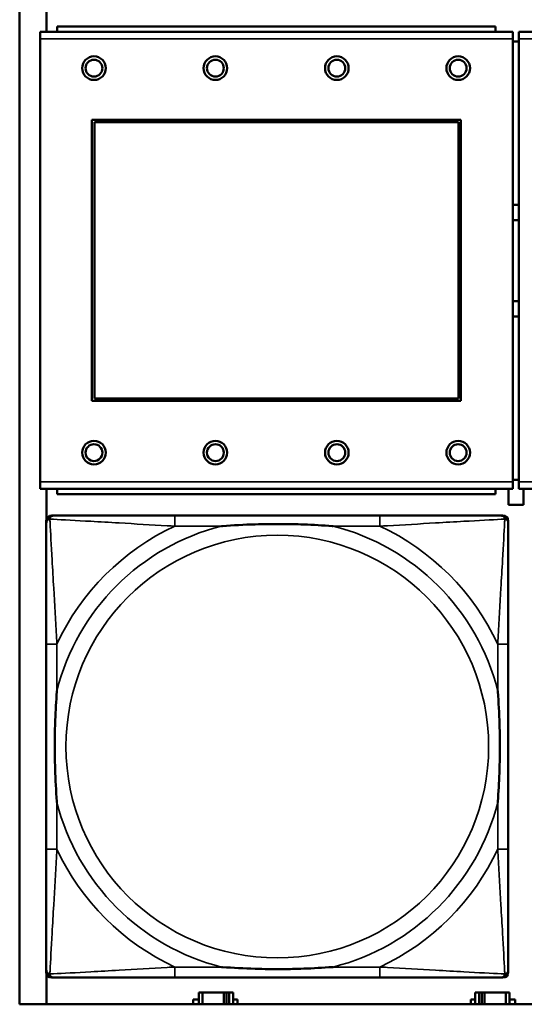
# Model space of a CAD drawing. Header units: inches. Extents: x 0.2 to 58.8, y 1.7 to 68.8.
# Tile 46 of 256: x 22.259 to 23.008, y 45.112 to 46.571. Entities that reach past the tile are written whole.
import ezdxf

# ---------------------------------------------------------------- set-up
doc = ezdxf.new("R2010")
doc.units = ezdxf.units.IN
doc.header["$MEASUREMENT"] = 0
doc.layers.add('Visible (ANSI)', color=7, linetype='Continuous', lineweight=50)
doc.layers.add('Visible Narrow (ANSI)', color=7, linetype='Continuous', lineweight=35)

msp = doc.modelspace()

# ---------------------------------------------------------------- linework, layer by layer
at = {"layer": 'Visible (ANSI)'}
for p, q in [((22.2594, 45.1116), (22.2594, 47.3163)), ((22.2993, 46.553), (22.2993, 46.5964)), ((22.9651, 46.561), (22.3151, 46.561)), ((22.3151, 46.553), (22.3151, 46.561)), ((22.9651, 46.561), (22.9651, 46.553)), ((22.9906, 46.553), (22.2896, 46.553)), ((22.2896, 46.543), (22.2896, 46.553)), ((22.9906, 46.553), (22.9906, 46.543)), ((23.7006, 46.553), (22.9996, 46.553)), ((22.9996, 46.543), (22.9996, 46.553)), ((22.2896, 46.543), (22.2896, 45.886)), ((22.9906, 45.886), (22.9906, 46.543)), ((22.9996, 46.539), (22.9906, 46.539)), ((22.9996, 46.543), (22.9996, 45.886)), ((22.3666, 46.006), (22.3666, 46.423)), ((22.3666, 46.423), (22.9136, 46.423)), ((22.3702, 46.4194), (22.91, 46.4194)), ((22.3702, 46.0096), (22.3702, 46.4194)), ((22.91, 46.4194), (22.91, 46.0096)), ((22.9136, 46.423), (22.9136, 46.006)), ((22.9136, 46.006), (22.3666, 46.006)), ((22.91, 46.0096), (22.3702, 46.0096)), ((22.2896, 45.876), (22.2896, 45.886)), ((22.2896, 45.876), (22.9906, 45.876)), ((22.2993, 45.831), (22.2993, 45.876)), ((22.3151, 45.876), (22.3151, 45.868)), ((22.9651, 45.868), (22.9651, 45.876)), ((22.9843, 45.8518), (22.9843, 45.876)), ((22.9906, 45.889), (22.9996, 45.889)), ((22.9906, 45.886), (22.9906, 45.876)), ((22.9996, 45.876), (22.9996, 45.886)), ((22.9996, 45.876), (23.7006, 45.876)), ((23.0063, 45.876), (23.0063, 45.8518)), ((22.9651, 45.868), (22.3151, 45.868)), ((23.0063, 45.8518), (22.9843, 45.8518)), ((22.3068, 45.8362), (22.3107, 45.8362)), ((22.7934, 45.8362), (22.4894, 45.8362)), ((22.9721, 45.8362), (22.976, 45.8362)), ((22.2989, 45.159), (22.2989, 45.8283)), ((22.9839, 45.8283), (22.9839, 45.8244)), ((22.2989, 45.6457), (22.2989, 45.3417)), ((22.9839, 45.3417), (22.9839, 45.6457)), ((22.9839, 45.163), (22.9839, 45.159)), ((22.2993, 45.1116), (22.2993, 45.1564)), ((22.976, 45.1512), (22.3068, 45.1512)), ((22.4894, 45.1512), (22.7934, 45.1512)), ((22.5167, 45.1116), (22.5167, 45.1188)), ((22.5167, 45.1188), (22.5248, 45.1188)), ((22.5307, 45.1293), (22.5248, 45.1293)), ((22.5248, 45.1293), (22.5248, 45.1116)), ((22.5307, 45.1293), (22.562, 45.1293)), ((22.5307, 45.1116), (22.5307, 45.1293)), ((22.562, 45.1116), (22.562, 45.1293)), ((22.562, 45.1293), (22.566, 45.1293)), ((22.566, 45.1293), (22.566, 45.1116)), ((22.566, 45.1293), (22.57, 45.1293)), ((22.5758, 45.1293), (22.57, 45.1293)), ((22.57, 45.1293), (22.57, 45.1116)), ((22.5758, 45.1116), (22.5758, 45.1293)), ((22.5758, 45.1188), (22.5823, 45.1188)), ((22.5823, 45.1188), (22.5823, 45.1116)), ((22.9284, 45.1116), (22.9284, 45.1188)), ((22.9284, 45.1188), (22.9348, 45.1188)), ((22.9407, 45.1293), (22.9348, 45.1293)), ((22.9348, 45.1293), (22.9348, 45.1116)), ((22.9407, 45.1293), (22.9446, 45.1293)), ((22.9407, 45.1116), (22.9407, 45.1293)), ((22.9446, 45.1116), (22.9446, 45.1293)), ((22.9446, 45.1293), (22.9487, 45.1293)), ((22.9487, 45.1293), (22.9487, 45.1116)), ((22.9487, 45.1293), (22.98, 45.1293)), ((22.98, 45.1293), (22.98, 45.1116)), ((22.9858, 45.1293), (22.98, 45.1293)), ((22.9858, 45.1116), (22.9858, 45.1293)), ((22.9858, 45.1188), (22.9939, 45.1188)), ((22.9939, 45.1188), (22.9939, 45.1116)), ((39.3535, 45.1116), (22.2594, 45.1116))]:
    msp.add_line(p, q, dxfattribs=at)
for centre, radius in [((22.3696, 46.4994), 0.0175), ((22.5496, 46.4994), 0.0175), ((22.7296, 46.4994), 0.0175), ((22.9096, 46.4994), 0.0175), ((22.3696, 46.4994), 0.0125), ((22.5496, 46.4994), 0.0125), ((22.7296, 46.4994), 0.0125), ((22.9096, 46.4994), 0.0125), ((22.3696, 45.9294), 0.0175), ((22.3696, 45.9294), 0.0125), ((22.5496, 45.9294), 0.0175), ((22.5496, 45.9294), 0.0125), ((22.7296, 45.9294), 0.0175), ((22.7296, 45.9294), 0.0125), ((22.9096, 45.9294), 0.0175), ((22.9096, 45.9294), 0.0125)]:
    msp.add_circle(centre, radius, dxfattribs=at)
for centre, radius, start, end in [((22.9954, 46.214), 0.083, 87.058, 93.2739), ((22.9954, 46.214), 0.06, 85.9286, 94.5311), ((22.9954, 46.214), 0.06, 265.4689, 274.0714), ((22.9954, 46.214), 0.083, 266.7261, 272.942), ((22.3107, 45.8244), 0.0118, 90, 180), ((22.3068, 45.8283), 0.00787, 90, 180), ((22.9721, 45.8244), 0.0118, 0, 90), ((22.976, 45.8283), 0.00787, 0, 90), ((22.3107, 45.163), 0.0118, 180, 270), ((22.9721, 45.163), 0.0118, 270, 360), ((22.3068, 45.159), 0.00787, 180, 270), ((22.976, 45.159), 0.00787, 270, 0)]:
    msp.add_arc(centre, radius, start, end, dxfattribs=at)
for points, knots in [([(22.4894, 45.8362), (22.4859, 45.8362), (22.4823, 45.8362), (22.4787, 45.8362), (22.4455, 45.8362), (22.4118, 45.8362), (22.3809, 45.8362), (22.354, 45.8362), (22.3284, 45.8362), (22.315, 45.8362), (22.3134, 45.8362), (22.3119, 45.8362), (22.3107, 45.8362)], [0, 0, 0, 0, 0.0272471, 0.0272471, 0.0272471, 0.2790553, 0.2790553, 0.2790553, 0.4988354, 0.4988354, 0.4988354, 0.5252205, 0.5252205, 0.5252205, 0.5252205]), ([(22.9721, 45.8362), (22.9572, 45.8362), (22.9156, 45.8362), (22.875, 45.8362), (22.8484, 45.8362), (22.8206, 45.8362), (22.7934, 45.8362)], [-0.5252205, -0.5252205, -0.5252205, -0.5252205, -0.20743, -0.20743, -0.20743, 0, 0, 0, 0]), ([(22.2989, 45.8244), (22.2989, 45.8095), (22.2989, 45.7679), (22.2989, 45.7273), (22.2989, 45.7007), (22.2989, 45.6729), (22.2989, 45.6457)], [-0.5252205, -0.5252205, -0.5252205, -0.5252205, -0.20743, -0.20743, -0.20743, 0, 0, 0, 0]), ([(22.5587, 45.8205), (22.5591, 45.8205), (22.5595, 45.8205), (22.576, 45.8218), (22.5921, 45.8226), (22.6151, 45.8233), (22.6217, 45.8235), (22.6309, 45.8236), (22.6334, 45.8236), (22.6375, 45.8236), (22.6391, 45.8236), (22.6422, 45.8236), (22.6437, 45.8236), (22.6473, 45.8236), (22.6494, 45.8236), (22.6555, 45.8236), (22.6597, 45.8235), (22.6694, 45.8233), (22.675, 45.8231), (22.6948, 45.8224), (22.7088, 45.8216), (22.7233, 45.8205), (22.7237, 45.8205), (22.7242, 45.8205)], [-0.416114, -0.416114, -0.416114, -0.416114, -0.4127691, -0.4127691, -0.2896446, -0.2896446, -0.2388934, -0.2388934, -0.2201881, -0.2201881, -0.2080204, -0.2080204, -0.196499, -0.196499, -0.1809939, -0.1809939, -0.149741, -0.149741, -0.1073162, -0.1073162, 0, 0, 0.0033356, 0.0033356, 0.0033356, 0.0033356]), ([(22.9839, 45.6457), (22.9839, 45.6492), (22.9839, 45.6528), (22.9839, 45.6564), (22.9839, 45.6896), (22.9839, 45.7233), (22.9839, 45.7542), (22.9839, 45.7811), (22.9839, 45.8067), (22.9839, 45.8201), (22.9839, 45.8217), (22.9839, 45.8232), (22.9839, 45.8244)], [0, 0, 0, 0, 0.0272471, 0.0272471, 0.0272471, 0.2790553, 0.2790553, 0.2790553, 0.4988354, 0.4988354, 0.4988354, 0.5252205, 0.5252205, 0.5252205, 0.5252205]), ([(22.3146, 45.411), (22.3146, 45.4114), (22.3146, 45.4118), (22.3133, 45.4283), (22.3125, 45.4444), (22.3118, 45.4673), (22.3116, 45.474), (22.3115, 45.4832), (22.3115, 45.4857), (22.3115, 45.4898), (22.3115, 45.4914), (22.3115, 45.4945), (22.3115, 45.496), (22.3115, 45.4996), (22.3115, 45.5016), (22.3115, 45.5078), (22.3116, 45.512), (22.3118, 45.5217), (22.312, 45.5273), (22.3127, 45.5471), (22.3135, 45.5611), (22.3146, 45.5756), (22.3146, 45.576), (22.3146, 45.5764)], [-0.416114, -0.416114, -0.416114, -0.416114, -0.4127691, -0.4127691, -0.2896446, -0.2896446, -0.2388934, -0.2388934, -0.2201881, -0.2201881, -0.2080204, -0.2080204, -0.196499, -0.196499, -0.1809939, -0.1809939, -0.149741, -0.149741, -0.1073162, -0.1073162, 0, 0, 0.0033356, 0.0033356, 0.0033356, 0.0033356]), ([(22.9682, 45.5764), (22.9682, 45.576), (22.9682, 45.5756), (22.9695, 45.5591), (22.9703, 45.543), (22.971, 45.5201), (22.9712, 45.5134), (22.9713, 45.5042), (22.9713, 45.5017), (22.9713, 45.4976), (22.9713, 45.496), (22.9713, 45.4929), (22.9713, 45.4914), (22.9713, 45.4878), (22.9713, 45.4857), (22.9713, 45.4796), (22.9712, 45.4754), (22.971, 45.4657), (22.9708, 45.4601), (22.9701, 45.4403), (22.9693, 45.4263), (22.9682, 45.4118), (22.9682, 45.4114), (22.9682, 45.411)], [-0.416114, -0.416114, -0.416114, -0.416114, -0.4127691, -0.4127691, -0.2896446, -0.2896446, -0.2388934, -0.2388934, -0.2201881, -0.2201881, -0.2080204, -0.2080204, -0.196499, -0.196499, -0.1809939, -0.1809939, -0.149741, -0.149741, -0.1073162, -0.1073162, 0, 0, 0.0033356, 0.0033356, 0.0033356, 0.0033356]), ([(22.2989, 45.3417), (22.2989, 45.3145), (22.2989, 45.2867), (22.2989, 45.2601), (22.2989, 45.2195), (22.2989, 45.1779), (22.2989, 45.163)], [3.9382945, 3.9382945, 3.9382945, 3.9382945, 4.1457245, 4.1457245, 4.1457245, 4.463515, 4.463515, 4.463515, 4.463515]), ([(22.9839, 45.163), (22.9839, 45.1779), (22.9839, 45.2195), (22.9839, 45.2601), (22.9839, 45.2867), (22.9839, 45.3145), (22.9839, 45.3417)], [-0.5252205, -0.5252205, -0.5252205, -0.5252205, -0.20743, -0.20743, -0.20743, 0, 0, 0, 0]), ([(22.7242, 45.1669), (22.7237, 45.1669), (22.7233, 45.1669), (22.7088, 45.1658), (22.6948, 45.165), (22.675, 45.1643), (22.6694, 45.1641), (22.6597, 45.1639), (22.6555, 45.1638), (22.6494, 45.1638), (22.6473, 45.1638), (22.6437, 45.1638), (22.6422, 45.1638), (22.6391, 45.1638), (22.6375, 45.1638), (22.6334, 45.1638), (22.6309, 45.1638), (22.6217, 45.1639), (22.6151, 45.1641), (22.5921, 45.1648), (22.576, 45.1656), (22.5595, 45.1669), (22.5591, 45.1669), (22.5587, 45.1669)], [-0.4149464, -0.4149464, -0.4149464, -0.4149464, -0.41162, -0.41162, -0.3046026, -0.3046026, -0.2622958, -0.2622958, -0.23113, -0.23113, -0.215668, -0.215668, -0.2041787, -0.2041787, -0.1920448, -0.1920448, -0.1733916, -0.1733916, -0.1227817, -0.1227817, 0, 0, 0.0033356, 0.0033356, 0.0033356, 0.0033356]), ([(22.3107, 45.1512), (22.3256, 45.1512), (22.3672, 45.1512), (22.4078, 45.1512), (22.4344, 45.1512), (22.4622, 45.1512), (22.4894, 45.1512)], [-0.5252205, -0.5252205, -0.5252205, -0.5252205, -0.20743, -0.20743, -0.20743, 0, 0, 0, 0]), ([(22.7934, 45.1512), (22.8206, 45.1512), (22.8484, 45.1512), (22.875, 45.1512), (22.9156, 45.1512), (22.9572, 45.1512), (22.9721, 45.1512)], [3.9382945, 3.9382945, 3.9382945, 3.9382945, 4.1457245, 4.1457245, 4.1457245, 4.463515, 4.463515, 4.463515, 4.463515])]:
    msp.add_open_spline(points, degree=3, knots=knots, dxfattribs=at)
at = {"layer": 'Visible Narrow (ANSI)'}
for p, q in [((22.2896, 46.543), (22.9906, 46.543)), ((22.9996, 46.543), (23.7006, 46.543)), ((22.9906, 45.886), (22.2896, 45.886)), ((23.7006, 45.886), (22.9996, 45.886)), ((22.4894, 45.8362), (22.4894, 45.8205)), ((22.7934, 45.8362), (22.7934, 45.8205)), ((22.4894, 45.8205), (22.5587, 45.8205)), ((22.7242, 45.8205), (22.7934, 45.8205)), ((22.3146, 45.6457), (22.2989, 45.6457)), ((22.3146, 45.5764), (22.3146, 45.6457)), ((22.9839, 45.6457), (22.9682, 45.6457)), ((22.9682, 45.6457), (22.9682, 45.5764)), ((22.3146, 45.3417), (22.3146, 45.411)), ((22.9682, 45.411), (22.9682, 45.3417)), ((22.3146, 45.3417), (22.2989, 45.3417)), ((22.9839, 45.3417), (22.9682, 45.3417)), ((22.4894, 45.1669), (22.4894, 45.1512)), ((22.5587, 45.1669), (22.4894, 45.1669)), ((22.7934, 45.1669), (22.7242, 45.1669)), ((22.7934, 45.1669), (22.7934, 45.1512))]:
    msp.add_line(p, q, dxfattribs=at)
msp.add_circle((22.6414, 45.4937), 0.3133, dxfattribs=at)
for radius, start, end in [(0.3371, 104.2103, 165.7897), (0.3604, 114.9407, 155.0593), (0.3371, 14.2103, 75.7897), (0.3604, 24.9407, 65.0593), (0.3371, 194.2103, 255.7897), (0.3371, 284.2103, 345.7897), (0.3604, 204.9407, 245.0593), (0.3604, 294.9407, 335.0593)]:
    msp.add_arc((22.6414, 45.4937), radius, start, end, dxfattribs=at)
for points, knots in [([(22.2989, 45.8244), (22.2989, 45.825), (22.299, 45.8256), (22.2992, 45.8266), (22.2994, 45.827), (22.2997, 45.8277), (22.2998, 45.8279), (22.3001, 45.8283), (22.3002, 45.8284), (22.3005, 45.8288), (22.3008, 45.8291), (22.3015, 45.8297), (22.302, 45.83), (22.303, 45.8305), (22.3036, 45.8308), (22.3042, 45.8309)], [-0.02627331, -0.02627331, -0.02627331, -0.02627331, -0.02158775, -0.02158775, -0.01736415, -0.01736415, -0.0147244, -0.0147244, -0.01307456, -0.01307456, -0.00977487, -0.00977487, -0.00449537, -0.00449537, 0.00012419, 0.00012419, 0.00012419, 0.00012419]), ([(22.3042, 45.8309), (22.3043, 45.8315), (22.3046, 45.8321), (22.3051, 45.8331), (22.3054, 45.8336), (22.306, 45.8343), (22.3063, 45.8346), (22.3067, 45.8349), (22.3068, 45.835), (22.3072, 45.8353), (22.3075, 45.8354), (22.3081, 45.8357), (22.3085, 45.8359), (22.3095, 45.8361), (22.3101, 45.8362), (22.3107, 45.8362)], [-0.00012419, -0.00012419, -0.00012419, -0.00012419, 0.00449537, 0.00449537, 0.00977487, 0.00977487, 0.01307456, 0.01307456, 0.0147244, 0.0147244, 0.01736415, 0.01736415, 0.02158775, 0.02158775, 0.02627331, 0.02627331, 0.02627331, 0.02627331]), ([(22.3146, 45.6457), (22.3144, 45.6494), (22.3142, 45.6532), (22.3127, 45.6805), (22.3113, 45.7047), (22.3091, 45.7426), (22.3082, 45.7566), (22.3063, 45.7918), (22.3052, 45.812), (22.3044, 45.8274), (22.3043, 45.8292), (22.3042, 45.8309)], [0, 0, 0, 0, 0.0278591, 0.0278591, 0.201273, 0.201273, 0.3066357, 0.3066357, 0.475216, 0.475216, 0.5007189, 0.5007189, 0.5007189, 0.5007189]), ([(22.3042, 45.8309), (22.3059, 45.8308), (22.3077, 45.8307), (22.3231, 45.8299), (22.3433, 45.8288), (22.3785, 45.8269), (22.3925, 45.826), (22.4304, 45.8238), (22.4546, 45.8224), (22.4819, 45.8209), (22.4857, 45.8207), (22.4894, 45.8205)], [-0.5007189, -0.5007189, -0.5007189, -0.5007189, -0.475216, -0.475216, -0.3066357, -0.3066357, -0.201273, -0.201273, -0.0278591, -0.0278591, 0, 0, 0, 0]), ([(22.7934, 45.8205), (22.7971, 45.8207), (22.8009, 45.8209), (22.8282, 45.8224), (22.8524, 45.8238), (22.8903, 45.826), (22.9043, 45.8269), (22.9396, 45.8288), (22.9597, 45.8299), (22.9751, 45.8307), (22.9769, 45.8308), (22.9786, 45.8309)], [0, 0, 0, 0, 0.0278591, 0.0278591, 0.201273, 0.201273, 0.3066357, 0.3066357, 0.475216, 0.475216, 0.5007189, 0.5007189, 0.5007189, 0.5007189]), ([(22.9786, 45.8309), (22.9785, 45.8292), (22.9785, 45.8274), (22.9776, 45.812), (22.9766, 45.7918), (22.9746, 45.7566), (22.9737, 45.7426), (22.9715, 45.7047), (22.9701, 45.6805), (22.9686, 45.6532), (22.9684, 45.6494), (22.9682, 45.6457)], [-0.5007189, -0.5007189, -0.5007189, -0.5007189, -0.475216, -0.475216, -0.3066357, -0.3066357, -0.201273, -0.201273, -0.0278591, -0.0278591, 0, 0, 0, 0]), ([(22.9721, 45.8362), (22.9727, 45.8362), (22.9733, 45.8361), (22.9743, 45.8359), (22.9747, 45.8357), (22.9754, 45.8354), (22.9756, 45.8353), (22.976, 45.835), (22.9761, 45.8349), (22.9765, 45.8346), (22.9768, 45.8343), (22.9774, 45.8336), (22.9777, 45.8331), (22.9782, 45.8321), (22.9785, 45.8315), (22.9786, 45.8309)], [-0.02627331, -0.02627331, -0.02627331, -0.02627331, -0.02158775, -0.02158775, -0.01736415, -0.01736415, -0.0147244, -0.0147244, -0.01307456, -0.01307456, -0.00977487, -0.00977487, -0.00449537, -0.00449537, 0.00012419, 0.00012419, 0.00012419, 0.00012419]), ([(22.9786, 45.8309), (22.9792, 45.8308), (22.9798, 45.8305), (22.9808, 45.83), (22.9813, 45.8297), (22.982, 45.8291), (22.9823, 45.8288), (22.9826, 45.8284), (22.9827, 45.8283), (22.983, 45.8279), (22.9831, 45.8277), (22.9834, 45.827), (22.9836, 45.8266), (22.9838, 45.8256), (22.9839, 45.825), (22.9839, 45.8244)], [-0.00012419, -0.00012419, -0.00012419, -0.00012419, 0.00449537, 0.00449537, 0.00977487, 0.00977487, 0.01307456, 0.01307456, 0.0147244, 0.0147244, 0.01736415, 0.01736415, 0.02158775, 0.02158775, 0.02627331, 0.02627331, 0.02627331, 0.02627331]), ([(22.3042, 45.1565), (22.3043, 45.1582), (22.3044, 45.16), (22.3052, 45.1754), (22.3063, 45.1956), (22.3082, 45.2308), (22.3091, 45.2448), (22.3113, 45.2827), (22.3127, 45.3069), (22.3142, 45.3342), (22.3144, 45.338), (22.3146, 45.3417)], [-4.4390134, -4.4390134, -4.4390134, -4.4390134, -4.4135105, -4.4135105, -4.2449302, -4.2449302, -4.1395675, -4.1395675, -3.9661536, -3.9661536, -3.9382945, -3.9382945, -3.9382945, -3.9382945]), ([(22.9682, 45.3417), (22.9684, 45.338), (22.9686, 45.3342), (22.9701, 45.3069), (22.9715, 45.2827), (22.9737, 45.2448), (22.9746, 45.2308), (22.9766, 45.1956), (22.9776, 45.1754), (22.9785, 45.16), (22.9785, 45.1582), (22.9786, 45.1565)], [0, 0, 0, 0, 0.0278591, 0.0278591, 0.201273, 0.201273, 0.3066357, 0.3066357, 0.475216, 0.475216, 0.5007189, 0.5007189, 0.5007189, 0.5007189]), ([(22.3042, 45.1565), (22.3036, 45.1566), (22.303, 45.1569), (22.302, 45.1574), (22.3015, 45.1577), (22.3008, 45.1583), (22.3005, 45.1586), (22.3002, 45.159), (22.3001, 45.1591), (22.2998, 45.1595), (22.2997, 45.1597), (22.2994, 45.1604), (22.2992, 45.1608), (22.299, 45.1618), (22.2989, 45.1624), (22.2989, 45.163)], [-0.00012419, -0.00012419, -0.00012419, -0.00012419, 0.00449537, 0.00449537, 0.00977487, 0.00977487, 0.01307456, 0.01307456, 0.0147244, 0.0147244, 0.01736415, 0.01736415, 0.02158775, 0.02158775, 0.02627331, 0.02627331, 0.02627331, 0.02627331]), ([(22.4894, 45.1669), (22.4857, 45.1667), (22.4819, 45.1665), (22.4546, 45.165), (22.4304, 45.1636), (22.3925, 45.1614), (22.3785, 45.1605), (22.3433, 45.1586), (22.3231, 45.1575), (22.3077, 45.1567), (22.3059, 45.1566), (22.3042, 45.1565)], [0, 0, 0, 0, 0.0278591, 0.0278591, 0.201273, 0.201273, 0.3066357, 0.3066357, 0.475216, 0.475216, 0.5007189, 0.5007189, 0.5007189, 0.5007189]), ([(22.9786, 45.1565), (22.9769, 45.1566), (22.9751, 45.1567), (22.9597, 45.1575), (22.9396, 45.1586), (22.9043, 45.1605), (22.8903, 45.1614), (22.8524, 45.1636), (22.8282, 45.165), (22.8009, 45.1665), (22.7971, 45.1667), (22.7934, 45.1669)], [-4.4390134, -4.4390134, -4.4390134, -4.4390134, -4.4135105, -4.4135105, -4.2449302, -4.2449302, -4.1395675, -4.1395675, -3.9661536, -3.9661536, -3.9382945, -3.9382945, -3.9382945, -3.9382945]), ([(22.9839, 45.163), (22.9839, 45.1624), (22.9838, 45.1618), (22.9836, 45.1608), (22.9834, 45.1604), (22.9831, 45.1597), (22.983, 45.1595), (22.9827, 45.1591), (22.9826, 45.159), (22.9823, 45.1586), (22.982, 45.1583), (22.9813, 45.1577), (22.9808, 45.1574), (22.9798, 45.1569), (22.9792, 45.1566), (22.9786, 45.1565)], [-0.02627331, -0.02627331, -0.02627331, -0.02627331, -0.02158775, -0.02158775, -0.01736415, -0.01736415, -0.0147244, -0.0147244, -0.01307456, -0.01307456, -0.00977487, -0.00977487, -0.00449537, -0.00449537, 0.00012419, 0.00012419, 0.00012419, 0.00012419]), ([(22.3107, 45.1512), (22.3101, 45.1512), (22.3095, 45.1513), (22.3085, 45.1515), (22.3081, 45.1517), (22.3075, 45.152), (22.3072, 45.1521), (22.3068, 45.1524), (22.3067, 45.1525), (22.3063, 45.1528), (22.306, 45.1531), (22.3054, 45.1538), (22.3051, 45.1543), (22.3046, 45.1553), (22.3043, 45.1559), (22.3042, 45.1565)], [-0.02627331, -0.02627331, -0.02627331, -0.02627331, -0.02158775, -0.02158775, -0.01736415, -0.01736415, -0.0147244, -0.0147244, -0.01307456, -0.01307456, -0.00977487, -0.00977487, -0.00449537, -0.00449537, 0.00012419, 0.00012419, 0.00012419, 0.00012419]), ([(22.9786, 45.1565), (22.9785, 45.1559), (22.9782, 45.1553), (22.9777, 45.1543), (22.9774, 45.1538), (22.9768, 45.1531), (22.9765, 45.1528), (22.9761, 45.1525), (22.976, 45.1524), (22.9756, 45.1521), (22.9754, 45.152), (22.9747, 45.1517), (22.9743, 45.1515), (22.9733, 45.1513), (22.9727, 45.1512), (22.9721, 45.1512)], [-0.00012419, -0.00012419, -0.00012419, -0.00012419, 0.00449537, 0.00449537, 0.00977487, 0.00977487, 0.01307456, 0.01307456, 0.0147244, 0.0147244, 0.01736415, 0.01736415, 0.02158775, 0.02158775, 0.02627331, 0.02627331, 0.02627331, 0.02627331])]:
    msp.add_open_spline(points, degree=3, knots=knots, dxfattribs=at)

doc.saveas('drawing.dxf')
